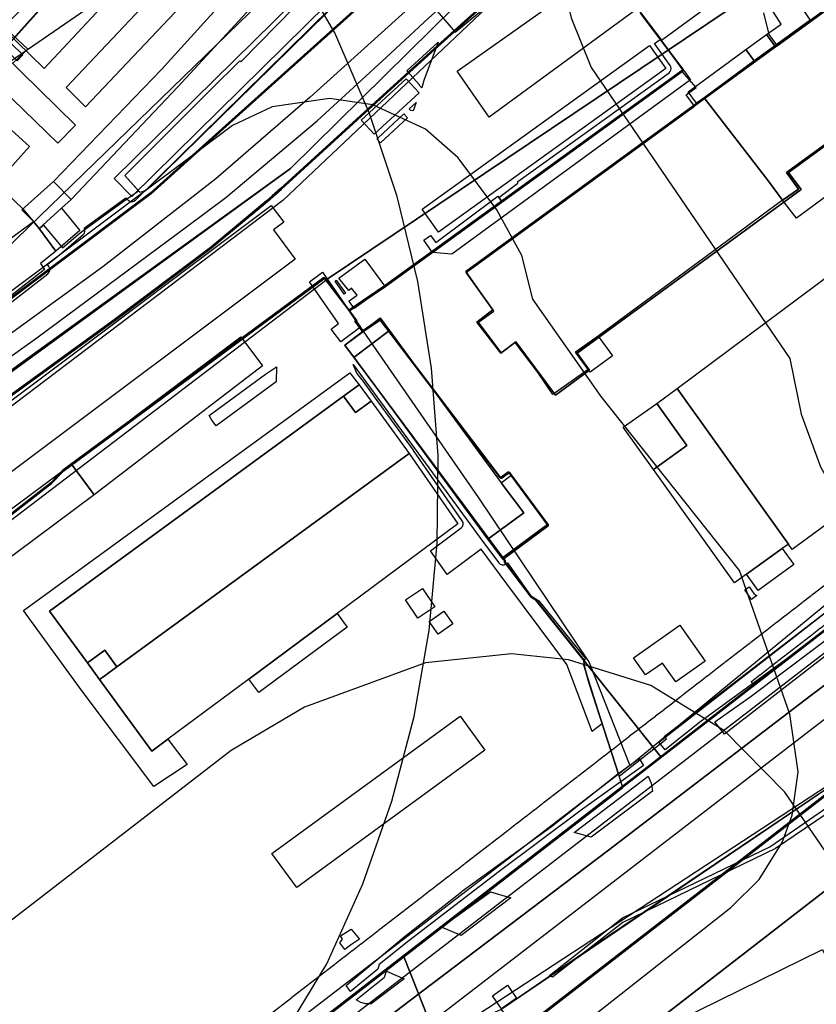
# Model space of a CAD drawing. Header units: metres. Extents: x 15747 to 16863, y 15840 to 16796.
# Tile 32 of 35: x 16437 to 16663, y 16365 to 16644. Entities that reach past the tile are written whole.
import ezdxf

# ---------------------------------------------------------------- set-up
doc = ezdxf.new("R2010")
doc.units = ezdxf.units.M
doc.linetypes.add('L00s01s', pattern=[3, 3, 0])
doc.linetypes.add('L00s26s', pattern=[3, 3, 0])
for name, color, linetype, true_color in [('02 Озеленение', 7, 'Continuous', 0xe4efdb), ('03 Существующее использование', 7, 'Continuous', 0x808080), ('04 Земельные участки (ЕГРН)', 7, 'Continuous', 0x1f3fbf), ('05 Застройка', 7, 'Continuous', 0x8c8c8c), ('06 Дороги и железная дорога', 7, 'Continuous', 0xb4b4b4), ('07 ЗОУИТ и СЗЗ', 7, 'Continuous', 0x000000), ('08 Красные линии и ЛГР', 7, 'Continuous', 0xff0000), ('09 ППТ и ПМТ', 7, 'Continuous', 0x00d000), ('10 ГПЗУ', 7, 'Continuous', 0x7b7bf2), ('11 КРТ', 7, 'Continuous', 0x1f3fbf), ('12 ПЗЗ – территориальные зоны', 7, 'Continuous', 0x000000), ('13 Генплан – функциональные зоны', 7, 'Continuous', 0x000000)]:
    doc.layers.add(name, color=color, linetype=linetype, true_color=true_color)

msp = doc.modelspace()

# ---------------------------------------------------------------- linework, layer by layer
at = {"layer": '02 Озеленение', "true_color": 0xe4efdb}
for points in [[(16649.13, 16739.11), (16519.33, 16622.01), (16492.66, 16598.9), (16460.66, 16574.01), (16064.52, 16286.53)], [(16414.8, 16548.46), (16445.09, 16572.01), (16445.46, 16572.44), (16445.65, 16572.97), (16445.63, 16573.54), (16445.39, 16574.06), (16445, 16574.62), (16448.25, 16577.27), (16448.26, 16577.28), (16448.27, 16577.29), (16455.08, 16583.08), (16455.44, 16583.53), (16455.6, 16584.08), (16455.54, 16584.66), (16455.41, 16584.91), (16467.12, 16593.53), (16467.78, 16592.86), (16468.27, 16592.53), (16468.84, 16592.41), (16469.41, 16592.52), (16469.9, 16592.84), (16537.54, 16659.52)]]:
    msp.add_lwpolyline(points, dxfattribs=at)
for points in [[(16432.13, 16643.42), (16431.29, 16642.55), (16431.02, 16642.17), (16430.88, 16641.72), (16430.89, 16641.25), (16431.04, 16640.81), (16431.32, 16640.43), (16437.98, 16633.96), (16436.43, 16632.29), (16428.19, 16640.34), (16427.8, 16640.61), (16427.36, 16640.75), (16426.89, 16640.75), (16426.44, 16640.6), (16426.07, 16640.32), (16421.04, 16635.17), (16420.72, 16634.68), (16420.61, 16634.1), (16420.69, 16633.7), (16415.98, 16628.72), (16411.98, 16632.55), (16411.79, 16633.55), (16416.03, 16635.64)], [(16550.97, 16624.6), (16550.3, 16625.33), (16550.35, 16625.47), (16546.74, 16629.45), (16555.6, 16637.54), (16551.59, 16626.68)], [(16616.87, 16637.18), (16618.51, 16638.33), (16625.07, 16629.67), (16573.74, 16592.38), (16572.83, 16593.61), (16578.15, 16597.61), (16578.15, 16598.09), (16620.98, 16628.9), (16621.32, 16629.23), (16621.53, 16629.65), (16621.61, 16630.11), (16621.54, 16630.58), (16621.33, 16630.99)], [(16573.74, 16592.38), (16625.07, 16629.67), (16627.02, 16626.87), (16559.48, 16577.54), (16554.03, 16578.07)], [(16547.44, 16618.66), (16549.41, 16620.47), (16548.51, 16618.14), (16547.88, 16618.2)], [(16538.22, 16610.23), (16538.48, 16610.41), (16545.91, 16617.25), (16546.95, 16616.12), (16539.29, 16609.04)], [(16573.74, 16592.38), (16554.03, 16578.07), (16551.57, 16581.48), (16553.43, 16582.85), (16554.98, 16580.81), (16572.54, 16594), (16572.83, 16593.61)], [(16531.8, 16562.16), (16530.36, 16564.24), (16530.44, 16564.3), (16532.37, 16565.74), (16532.69, 16565.95), (16531.07, 16567.94), (16530.29, 16567.27), (16527.51, 16570.75), (16534.88, 16576.16), (16540.46, 16568.55), (16538.25, 16566.89), (16535.13, 16564.55)], [(16526.42, 16569.91), (16526.72, 16570.15), (16529.4, 16566.55), (16528.97, 16566.24)], [(16509.82, 16545.64), (16509.73, 16541.39), (16492.77, 16528.96), (16491.53, 16530.6), (16490.77, 16531.86), (16506.71, 16543.55)], [(16534.44, 16541.48), (16534.43, 16541.5), (16532.59, 16543.87), (16531.51, 16546.34), (16568.45, 16495.96), (16568.46, 16495.96), (16568.46, 16495.95), (16572.78, 16490.19), (16573.21, 16489.8), (16573.76, 16489.6), (16574.34, 16489.63), (16574.87, 16489.88), (16575.22, 16490.14), (16581.79, 16480.97), (16584.09, 16479.41), (16597.22, 16463.17), (16596.8, 16461.32), (16602.04, 16444.63), (16600.18, 16443.16), (16599.22, 16442.4), (16592.09, 16461.4), (16588.62, 16466.04), (16575.08, 16484.21), (16567.74, 16494.07), (16558.12, 16486.84), (16553.42, 16493.59), (16562.11, 16500.05), (16562.5, 16500.47), (16562.7, 16501.01), (16562.68, 16501.58), (16562.45, 16502.11), (16548.65, 16522.02), (16548.63, 16522.04), (16548.63, 16522.05), (16537.85, 16536.82), (16534.45, 16541.47)], [(16666.15, 16476.82), (16689.19, 16494.35), (16714.15, 16514.06), (16742.09, 16535.78), (16750.04, 16542.07), (16752.65, 16538.21), (16731.94, 16522.81), (16713.35, 16508.78), (16671.23, 16475.62), (16663.58, 16470.12), (16653.56, 16462.42), (16630.08, 16445.35), (16619.93, 16437.2), (16618.11, 16439.37), (16655.5, 16468.52)], [(16636.67, 16441.71), (16633.94, 16445.21), (16644.29, 16452.46), (16671.37, 16472.77), (16697.54, 16493.65), (16730.31, 16518.81), (16753.88, 16536.13), (16754.82, 16534.33), (16754.73, 16533.61), (16718.59, 16505.59), (16684.08, 16478.4)], [(16645.89, 16480.93), (16644.31, 16479.81), (16642.42, 16482.49), (16643.64, 16483.35), (16645, 16481.5), (16645.43, 16481.1)], [(16587.14, 16373.41), (16607.81, 16389.68), (16649.54, 16409.8), (16696.96, 16442.4), (16700.38, 16437.71), (16702.87, 16429.98), (16700.29, 16429.01), (16698.04, 16427.73), (16693.6, 16438.11), (16651.18, 16409.31), (16607.95, 16388.35), (16588.02, 16372.89)], [(16606.49, 16430.44), (16612.52, 16434.75), (16613.75, 16432.85), (16596.52, 16420.45), (16572.47, 16402.56), (16547.29, 16383.14), (16538.92, 16376.49), (16538.51, 16375.12), (16530.78, 16368.81), (16529.57, 16370.56), (16530.18, 16371.07), (16545.89, 16384.2), (16562.18, 16397.09), (16562.51, 16397.35), (16587.72, 16415.57)], [(16616.32, 16425.59), (16598.92, 16412.48), (16594.1, 16413.89), (16615.08, 16429.8), (16615.97, 16427.82)], [(16556.57, 16387.05), (16570.42, 16397.06), (16576.19, 16395.33), (16562.11, 16384.66)], [(16530.97, 16386.46), (16533.3, 16383.69), (16530.77, 16381.97), (16529.21, 16380.73), (16527.75, 16382.65), (16528.49, 16383.61), (16527.96, 16384.62)], [(16541.02, 16374.61), (16546.02, 16372.45), (16536.65, 16365.31), (16535.16, 16365.31), (16533.69, 16365.7), (16532.42, 16366.46), (16540.4, 16372.92)]]:
    msp.add_lwpolyline(points, close=True, dxfattribs=at)
at = {"layer": '03 Существующее использование', "true_color": 0xcbb2cc}
for points in [[(16378.94, 16479.84), (16403.7, 16498.26), (16410.85, 16488.69), (16412.97, 16485.86), (16524.16, 16570.43), (16778.03, 16740.94), (16787.18, 16766.51), (16795.48, 16795.57), (16736.58, 16795.57), (16707.28, 16773.54), (16621.65, 16696.88), (16511.58, 16592.78), (16426.87, 16528.54), (16372.31, 16488.89)], [(16524.16, 16570.43), (16567.07, 16508.57), (16598.37, 16461.95), (16609.87, 16432.81), (16530.04, 16371.46), (16445.84, 16306.76), (16391.67, 16420.01), (16386.4, 16431.02), (16381.08, 16442.15), (16372.52, 16437.02), (16369.23, 16446.96), (16373.61, 16454.38), (16386.56, 16465.77), (16412.97, 16485.86)]]:
    msp.add_lwpolyline(points, close=True, dxfattribs=at)
at = {"layer": '03 Существующее использование', "true_color": 0xcfd1eb}
for points in [[(16863.13, 16638.24), (16863.13, 16795.57), (16795.48, 16795.57), (16787.18, 16766.51), (16778.03, 16740.94), (16524.16, 16570.43), (16567.07, 16508.57), (16598.37, 16461.95), (16609.87, 16432.81), (16753.39, 16550.74), (16832.29, 16614.36)], [(16686.73, 16727.49), (16662.86, 16712.26), (16626.65, 16684.82), (16597.55, 16664.73), (16602.22, 16660.16), (16613.17, 16645.62), (16618.83, 16638.09), (16641.18, 16654.53), (16640, 16656.08), (16638.21, 16658.43), (16662.99, 16675.76), (16672.74, 16681.97), (16682.57, 16689.91), (16674.1, 16702.06), (16668.87, 16709.56), (16668.2, 16710.51), (16670.15, 16711.88), (16670.81, 16710.93), (16689.54, 16723.42)], [(16563.5, 16572.32), (16571.06, 16561.82), (16566.6, 16558.32), (16573.39, 16549.56), (16577.63, 16552.72), (16588.84, 16537.67), (16598.46, 16544.73), (16594.97, 16549.51), (16658.41, 16595.88), (16654.83, 16600.68), (16689.11, 16625.72), (16670.92, 16650.68)], [(16558.92, 16357.05), (16566.93, 16346.99), (16578.15, 16334.46), (16593.12, 16341.45), (16610.38, 16304.68), (16604.71, 16302.02), (16636.06, 16235.28), (16639.25, 16224.27), (16591.13, 16182.86), (16555.79, 16152.18), (16540.2, 16141.07), (16527.86, 16135.18), (16545.46, 16096.18), (16669.97, 15839.57), (16700.73, 15839.57), (16863.13, 15917.27), (16863.13, 16275.89), (16828.45, 16264.93), (16789, 16248.17), (16698.43, 16448.34)]]:
    msp.add_lwpolyline(points, close=True, dxfattribs=at)
at = {"layer": '03 Существующее использование', "true_color": 0xd7c6c1}
for points in [[(16466.85, 16599.79), (16471.17, 16595.09), (16472.82, 16595.57), (16590.86, 16711.4), (16592.07, 16710.25), (16601.09, 16718.46), (16596.45, 16724.66), (16586.15, 16715.92), (16559.89, 16690.58), (16549.28, 16679.75), (16539.76, 16670.82), (16539.54, 16671.05), (16525.18, 16658.05), (16499.73, 16631.99), (16499.46, 16632.25), (16491.28, 16624.13)], [(16574.1, 16491.45), (16586.84, 16500.87), (16575.82, 16515.79), (16573.47, 16514.08), (16539.29, 16558.93), (16534.32, 16555.59), (16529.2, 16551.83)]]:
    msp.add_lwpolyline(points, close=True, dxfattribs=at)
at = {"layer": '03 Существующее использование', "true_color": 0xada4a0}
for points in [[(16605.73, 16712.69), (16474.33, 16594.64), (16389.02, 16530.66)], [(16368.84, 16489.72), (16464.24, 16558.84), (16491.36, 16579.27), (16507.25, 16592.5), (16511.2, 16595.99), (16523.06, 16606.69), (16538.15, 16620.48), (16553.72, 16634.64), (16572.3, 16651.41)]]:
    msp.add_lwpolyline(points, dxfattribs=at)
at = {"layer": '03 Существующее использование', "true_color": 0xd7c6c1}
for points in [[(16431.28, 16596.72), (16438, 16590.4), (16442.69, 16584.73), (16443.86, 16585.79), (16449.21, 16579.32), (16454.25, 16583.58), (16466.45, 16592.47), (16470.79, 16595.51), (16466.85, 16599.79), (16491.28, 16624.13), (16499.46, 16632.25), (16499.73, 16631.99), (16525.18, 16658.05)], [(16433.62, 16640.94), (16439.42, 16635.55), (16435.18, 16631.59)]]:
    msp.add_lwpolyline(points, dxfattribs=at)
at = {"layer": '03 Существующее использование', "true_color": 0xdcd5b6}
for points in [[(16572.3, 16651.41), (16553.72, 16634.64), (16538.15, 16620.48), (16523.06, 16606.69), (16511.2, 16595.99), (16507.25, 16592.5), (16491.36, 16579.27), (16464.24, 16558.84), (16368.84, 16489.72)], [(16410.05, 16484.65), (16446.16, 16512.66), (16449.57, 16516.26), (16523.5, 16570.77), (16530.54, 16561.55), (16540.67, 16568.37), (16624.74, 16629.25), (16625.2, 16629.59), (16621.88, 16634.05), (16613.17, 16645.62)], [(16432.69, 16323.38), (16442.96, 16302.82), (16443.62, 16303.23), (16468.64, 16318.89), (16607.9, 16426.63), (16598.26, 16456.27), (16596.97, 16461.14), (16596.85, 16462.73), (16583.42, 16479.55), (16582.2, 16480.26), (16574.65, 16490.21), (16574.55, 16490.83), (16529.2, 16551.83), (16534.32, 16555.59), (16532.29, 16558.38), (16532.59, 16558.64), (16530.54, 16561.55), (16523.5, 16570.77), (16449.57, 16516.26), (16446.16, 16512.66), (16410.05, 16484.65)]]:
    msp.add_lwpolyline(points, dxfattribs=at)
at = {"layer": '03 Существующее использование', "true_color": 0xcfd1eb}
for points in [[(16647.74, 16645.84), (16649.26, 16639.76), (16651.58, 16636.57), (16670.92, 16650.68)], [(16689.11, 16625.72), (16654.83, 16600.68), (16658.41, 16595.88), (16594.97, 16549.51), (16598.46, 16544.73), (16588.84, 16537.67), (16577.63, 16552.72), (16573.39, 16549.56), (16566.6, 16558.32), (16571.06, 16561.82), (16563.5, 16572.32), (16628.16, 16619.48), (16625.82, 16622.69), (16628.63, 16624.74), (16624.74, 16629.25), (16540.67, 16568.37), (16530.54, 16561.55), (16532.59, 16558.64), (16532.29, 16558.38), (16534.32, 16555.59), (16539.29, 16558.93), (16573.47, 16514.08), (16575.82, 16515.79), (16586.84, 16500.87), (16574.1, 16491.45), (16574.55, 16490.83), (16574.65, 16490.21), (16582.2, 16480.26), (16583.42, 16479.55), (16596.85, 16462.73), (16596.97, 16461.14), (16598.26, 16456.27), (16606.88, 16429.79), (16620.25, 16440.33), (16619.62, 16441.05), (16761.72, 16550.42)]]:
    msp.add_lwpolyline(points, dxfattribs=at)
at = {"layer": '03 Существующее использование', "true_color": 0x808080}
msp.add_lwpolyline([(16863.13, 16624.06), (16468.64, 16318.89), (16443.62, 16303.23), (16435.47, 16298.12), (16430.02, 16294.71), (16435.09, 16282.94), (16468.19, 16303.15), (16516.14, 16342.29), (16547.75, 16366.42), (16603.84, 16408.89), (16661.16, 16452.59), (16726.79, 16502.02), (16768.31, 16534.73), (16816.42, 16571.41), (16863.13, 16607.16)], close=True, dxfattribs=at)
msp.add_lwpolyline([(16863.13, 16624.06), (16468.64, 16318.89), (16443.62, 16303.23), (16435.47, 16298.12), (16430.02, 16294.71), (16435.09, 16282.94), (16468.19, 16303.15), (16516.14, 16342.29), (16547.75, 16366.42), (16603.84, 16408.89), (16661.16, 16452.59), (16726.79, 16502.02), (16768.31, 16534.73), (16816.42, 16571.41), (16863.13, 16607.16)], close=True, dxfattribs=at)
msp.add_lwpolyline([(16581.2, 16359.22), (16863.13, 16577.28), (16863.13, 16607.16), (16816.42, 16571.41), (16768.31, 16534.73), (16726.79, 16502.02), (16661.16, 16452.59), (16603.84, 16408.89), (16547.75, 16366.42), (16516.14, 16342.29)], dxfattribs=at)
msp.add_lwpolyline([(16581.2, 16359.22), (16863.13, 16577.28), (16863.13, 16607.16), (16816.42, 16571.41), (16768.31, 16534.73), (16726.79, 16502.02), (16661.16, 16452.59), (16603.84, 16408.89), (16547.75, 16366.42), (16516.14, 16342.29)], dxfattribs=at)
at = {"layer": '03 Существующее использование', "true_color": 0xdcd5b6}
msp.add_lwpolyline([(16546.35, 16479.69), (16551.22, 16482.94), (16554.64, 16477.75), (16549.84, 16474.51)], close=True, dxfattribs=at)
at = {"layer": '03 Существующее использование', "true_color": 0xf9e79f}
msp.add_lwpolyline([(16573.56, 16250.66), (16614.49, 16270.37), (16743.64, 16332.55), (16725.65, 16369.21), (16701.15, 16424.8), (16700.32, 16426.71), (16700.6, 16429.25), (16703.02, 16429.93), (16695.06, 16445.86), (16694.19, 16446.61), (16680.63, 16436.12), (16579.11, 16357.6), (16585.69, 16349.71), (16580.3, 16345.54), (16579.93, 16346), (16576.66, 16350.02), (16570.93, 16345.47), (16567.98, 16348.99), (16539.51, 16326.97), (16543.29, 16322.23), (16540.38, 16319.57), (16550.78, 16297.97)], close=True, dxfattribs=at)
at = {"layer": '04 Земельные участки (ЕГРН)', "true_color": 0x1f3fbf}
for points in [[(16686.73, 16727.49), (16662.86, 16712.26), (16626.65, 16684.82), (16597.55, 16664.73), (16602.22, 16660.16), (16613.17, 16645.62), (16618.83, 16638.09), (16641.18, 16654.53), (16640, 16656.08), (16638.21, 16658.43), (16662.99, 16675.76), (16672.74, 16681.97), (16682.57, 16689.91), (16674.1, 16702.06), (16668.87, 16709.56), (16668.2, 16710.51), (16670.15, 16711.88), (16670.81, 16710.93), (16689.54, 16723.42)], [(16466.85, 16599.79), (16471.17, 16595.09), (16472.82, 16595.57), (16590.86, 16711.4), (16592.07, 16710.25), (16601.09, 16718.46), (16596.45, 16724.66), (16586.15, 16715.92), (16559.89, 16690.58), (16549.28, 16679.75), (16539.76, 16670.82), (16539.54, 16671.05), (16525.18, 16658.05), (16499.73, 16631.99), (16499.46, 16632.25), (16491.28, 16624.13)], [(16563.5, 16572.32), (16571.06, 16561.82), (16566.6, 16558.32), (16573.39, 16549.56), (16577.63, 16552.72), (16588.84, 16537.67), (16598.46, 16544.73), (16594.97, 16549.51), (16658.41, 16595.88), (16654.83, 16600.68), (16689.11, 16625.72), (16670.92, 16650.68)], [(16863.13, 16624.06), (16468.64, 16318.89), (16443.62, 16303.23), (16435.47, 16298.12), (16430.02, 16294.71), (16435.09, 16282.94), (16468.19, 16303.15), (16516.14, 16342.29), (16547.75, 16366.42), (16603.84, 16408.89), (16661.16, 16452.59), (16726.79, 16502.02), (16768.31, 16534.73), (16816.42, 16571.41), (16863.13, 16607.16)], [(16574.1, 16491.45), (16586.84, 16500.87), (16575.82, 16515.79), (16573.47, 16514.08), (16539.29, 16558.93), (16534.32, 16555.59), (16529.2, 16551.83)], [(16546.35, 16479.69), (16551.22, 16482.94), (16554.64, 16477.75), (16549.84, 16474.51)], [(16573.56, 16250.66), (16614.49, 16270.37), (16743.64, 16332.55), (16725.65, 16369.21), (16701.15, 16424.8), (16700.32, 16426.71), (16700.6, 16429.25), (16703.02, 16429.93), (16695.06, 16445.86), (16694.19, 16446.61), (16680.63, 16436.12), (16579.11, 16357.6), (16585.69, 16349.71), (16580.3, 16345.54), (16579.93, 16346), (16576.66, 16350.02), (16570.93, 16345.47), (16567.98, 16348.99), (16539.51, 16326.97), (16543.29, 16322.23), (16540.38, 16319.57), (16550.78, 16297.97)]]:
    msp.add_lwpolyline(points, close=True, dxfattribs=at)
for points in [[(16605.73, 16712.69), (16474.33, 16594.64), (16389.02, 16530.66)], [(16431.28, 16596.72), (16438, 16590.4), (16442.69, 16584.73), (16443.86, 16585.79), (16449.21, 16579.32), (16454.25, 16583.58), (16466.45, 16592.47), (16470.79, 16595.51), (16466.85, 16599.79), (16491.28, 16624.13), (16499.46, 16632.25), (16499.73, 16631.99), (16525.18, 16658.05)], [(16572.3, 16651.41), (16553.72, 16634.64), (16538.15, 16620.48), (16523.06, 16606.69), (16511.2, 16595.99), (16507.25, 16592.5), (16491.36, 16579.27), (16464.24, 16558.84), (16368.84, 16489.72)], [(16368.84, 16489.72), (16464.24, 16558.84), (16491.36, 16579.27), (16507.25, 16592.5), (16511.2, 16595.99), (16523.06, 16606.69), (16538.15, 16620.48), (16553.72, 16634.64), (16572.3, 16651.41)], [(16647.74, 16645.84), (16649.26, 16639.76), (16651.58, 16636.57), (16670.92, 16650.68)], [(16410.05, 16484.65), (16446.16, 16512.66), (16449.57, 16516.26), (16523.5, 16570.77), (16530.54, 16561.55), (16540.67, 16568.37), (16624.74, 16629.25), (16625.2, 16629.59), (16621.88, 16634.05), (16613.17, 16645.62)], [(16433.62, 16640.94), (16439.42, 16635.55), (16435.18, 16631.59)], [(16689.11, 16625.72), (16654.83, 16600.68), (16658.41, 16595.88), (16594.97, 16549.51), (16598.46, 16544.73), (16588.84, 16537.67), (16577.63, 16552.72), (16573.39, 16549.56), (16566.6, 16558.32), (16571.06, 16561.82), (16563.5, 16572.32), (16628.16, 16619.48), (16625.82, 16622.69), (16628.63, 16624.74), (16624.74, 16629.25), (16540.67, 16568.37), (16530.54, 16561.55), (16532.59, 16558.64), (16532.29, 16558.38), (16534.32, 16555.59), (16539.29, 16558.93), (16573.47, 16514.08), (16575.82, 16515.79), (16586.84, 16500.87), (16574.1, 16491.45), (16574.55, 16490.83), (16574.65, 16490.21), (16582.2, 16480.26), (16583.42, 16479.55), (16596.85, 16462.73), (16596.97, 16461.14), (16598.26, 16456.27), (16606.88, 16429.79), (16620.25, 16440.33), (16619.62, 16441.05), (16761.72, 16550.42)], [(16581.2, 16359.22), (16863.13, 16577.28), (16863.13, 16607.16), (16816.42, 16571.41), (16768.31, 16534.73), (16726.79, 16502.02), (16661.16, 16452.59), (16603.84, 16408.89), (16547.75, 16366.42), (16516.14, 16342.29)], [(16432.69, 16323.38), (16442.96, 16302.82), (16443.62, 16303.23), (16468.64, 16318.89), (16607.9, 16426.63), (16598.26, 16456.27), (16596.97, 16461.14), (16596.85, 16462.73), (16583.42, 16479.55), (16582.2, 16480.26), (16574.65, 16490.21), (16574.55, 16490.83), (16529.2, 16551.83), (16534.32, 16555.59), (16532.29, 16558.38), (16532.59, 16558.64), (16530.54, 16561.55), (16523.5, 16570.77), (16449.57, 16516.26), (16446.16, 16512.66), (16410.05, 16484.65)]]:
    msp.add_lwpolyline(points, dxfattribs=at)
at = {"layer": '05 Застройка', "true_color": 0x8c8c8c}
for points in [[(16600.2, 16719.51), (16563.86, 16686.04), (16552.9, 16674.76), (16536.52, 16660.63), (16468.85, 16593.91), (16463.9, 16598.93), (16531.74, 16665.81), (16548.06, 16679.89), (16558.94, 16691.09), (16595.42, 16724.69)], [(16495.13, 16684.81), (16444.06, 16630.13), (16432.37, 16641.51), (16483.14, 16693.69), (16485.45, 16691.45), (16487.87, 16693.93), (16490.8, 16691.21), (16489.66, 16689.93)], [(16507.42, 16685.17), (16513.11, 16679.93), (16455.74, 16619.25), (16450.3, 16624.69)], [(16446.71, 16598.08), (16477.23, 16629.86), (16521.66, 16678.77), (16526.78, 16673.65), (16481.85, 16624.91), (16451.64, 16593.06)], [(16602.81, 16658.97), (16607.28, 16652.92), (16611.95, 16646.98), (16570.02, 16616.34), (16561.03, 16629.36)], [(16653.13, 16592.8), (16649.18, 16598.23), (16630.9, 16621.85), (16645.12, 16632.24), (16650.95, 16636.5), (16660.92, 16643.78), (16670.56, 16650.91), (16689, 16626), (16654.27, 16600.67), (16657.66, 16595.92)], [(16648.57, 16639.76), (16652.76, 16642.69), (16649.47, 16647.82), (16655.25, 16652.11), (16660.92, 16643.78), (16650.95, 16636.5)], [(16422.11, 16634.12), (16427.14, 16639.27), (16452.91, 16614.11), (16447.88, 16608.96), (16435.07, 16621.4), (16428.93, 16627.44), (16423.79, 16632.47)], [(16642.77, 16635.45), (16648.57, 16639.76), (16650.95, 16636.5), (16645.12, 16632.24)], [(16551.08, 16590.31), (16615.44, 16636.61), (16620.11, 16630.12), (16555.75, 16583.81)], [(16645.12, 16632.24), (16630.9, 16621.85), (16628.79, 16620.31), (16626.44, 16623.46), (16642.77, 16635.45)], [(16546.54, 16627.19), (16550.19, 16623.23), (16537.47, 16611.51), (16533.82, 16615.47)], [(16653.13, 16592.8), (16657.66, 16595.92), (16654.27, 16600.67), (16689, 16626), (16696.14, 16616.54), (16657.08, 16587.77)], [(16630.9, 16621.85), (16649.18, 16598.23), (16653.13, 16592.8), (16600.9, 16554.38), (16594.54, 16549.77), (16598.06, 16544.9), (16588.05, 16537.79), (16583.95, 16543.92), (16577.46, 16552.58), (16573.51, 16549.61), (16567.06, 16558.29), (16571.33, 16561.43), (16563.45, 16572.7), (16628.79, 16620.31)], [(16385.5, 16558.29), (16434.78, 16612.67), (16439.89, 16608.04), (16430.23, 16597.39), (16416.31, 16582.03), (16390.6, 16553.66)], [(16623.33, 16539.48), (16707.01, 16601.87), (16739.91, 16555.57), (16655.87, 16493.95), (16654.8, 16495.45)], [(16437.74, 16590.06), (16446.71, 16598.08), (16451.64, 16593.06), (16448.92, 16590.59), (16442.62, 16584.82), (16440.99, 16586.76)], [(16434.82, 16515.96), (16425.07, 16528.98), (16508.32, 16591.37), (16511.87, 16586.65), (16508.94, 16584.46), (16515.16, 16576.16)], [(16448.92, 16590.59), (16454.11, 16584.22), (16447.3, 16578.43), (16442.62, 16584.82)], [(16406.48, 16559.65), (16405.6, 16560.85), (16440.99, 16586.76), (16442.62, 16584.82), (16447.3, 16578.43), (16442.97, 16574.9), (16444.17, 16573.19), (16413.88, 16549.65)], [(16519.15, 16569.74), (16522.82, 16572.48), (16533.66, 16556.85), (16528.06, 16552.69), (16525.33, 16556.36), (16527.38, 16557.88)], [(16541.85, 16555.99), (16531.87, 16548.39), (16529.19, 16551.91), (16539.17, 16559.51)], [(16569.66, 16496.85), (16531.87, 16548.39), (16541.85, 16555.99), (16573.49, 16512.86), (16579.91, 16504.29)], [(16505.84, 16545.98), (16458.18, 16509.47), (16451.74, 16518.13), (16499.74, 16554.13)], [(16600.9, 16554.38), (16604.98, 16548.75), (16598.64, 16544.11), (16598.06, 16544.9), (16594.54, 16549.77)], [(16533.24, 16540.58), (16528.81, 16537.34), (16445.54, 16476.54), (16456.27, 16461.84), (16459.72, 16457.14), (16474.49, 16436.91), (16479.05, 16440.31), (16484.56, 16433.06), (16475.13, 16426.83), (16454.81, 16453.82), (16438.14, 16476.69), (16530.61, 16543.98)], [(16532.2, 16532.7), (16528.81, 16537.34), (16533.24, 16540.58), (16536.64, 16535.93)], [(16626.05, 16523.37), (16617.51, 16535.32), (16623.33, 16539.48), (16654.8, 16495.45), (16653.04, 16494.19), (16642.89, 16486.93), (16639.51, 16484.52), (16616.58, 16516.6)], [(16547.42, 16521.17), (16464.66, 16460.74), (16461.23, 16465.45), (16456.27, 16461.84), (16445.54, 16476.54), (16528.81, 16537.34), (16532.2, 16532.7), (16536.64, 16535.93)], [(16608.04, 16528.55), (16617.51, 16535.32), (16626.05, 16523.37), (16616.58, 16516.6)], [(16547.42, 16521.17), (16561.22, 16501.25), (16526.98, 16475.83), (16501.97, 16457.27), (16479.05, 16440.31), (16474.49, 16436.91), (16459.72, 16457.14), (16461.3, 16458.29), (16464.66, 16460.74)], [(16458.18, 16509.47), (16419.46, 16480.67), (16413.02, 16489.33), (16451.74, 16518.13)], [(16576.19, 16514.87), (16586.78, 16500.53), (16573.98, 16491.09), (16569.66, 16496.85), (16579.91, 16504.29), (16573.49, 16512.86)], [(16642.89, 16486.93), (16653.04, 16494.19), (16656.29, 16489.74), (16646.21, 16482.38)], [(16501.97, 16457.27), (16526.98, 16475.83), (16529.83, 16471.99), (16504.82, 16453.43)], [(16553.08, 16473.57), (16557.19, 16476.5), (16559.75, 16472.91), (16555.65, 16469.98)], [(16610.94, 16463.25), (16624.06, 16472.53), (16631.23, 16462.39), (16622.9, 16456.5), (16619.14, 16461.82), (16614.35, 16458.43)], [(16461.3, 16458.29), (16459.72, 16457.14), (16456.27, 16461.84), (16461.23, 16465.45), (16464.66, 16460.74)], [(16568.86, 16437.12), (16515.58, 16398.24), (16508.54, 16407.89), (16561.82, 16446.77)], [(16604.71, 16314.28), (16596.18, 16331.61), (16623.73, 16345.16), (16617.58, 16357.66), (16664.47, 16380.72), (16679.14, 16350.89), (16667.6, 16344.94), (16664.85, 16343.58), (16648.26, 16335.67)], [(16570.95, 16367.58), (16575.2, 16370.64), (16577.83, 16366.98), (16573.58, 16363.92)]]:
    msp.add_lwpolyline(points, close=True, dxfattribs=at)
at = {"layer": '06 Дороги и железная дорога', "true_color": 0x1f1f1f}
msp.add_lwpolyline([(16334.53, 16476.52), (16398.85, 16522.83), (16432.05, 16546.76), (16441.94, 16553.9), (16484.7, 16585.61), (16495.48, 16593.6), (16521.38, 16615.3), (16540.86, 16633.26), (16553.01, 16644.46), (16570.51, 16660.08), (16594.4, 16681.41), (16635.58, 16719.71), (16642.5, 16726.16), (16656.3, 16738.82), (16691.62, 16771.24), (16712.49, 16787.18), (16725.43, 16795.57)], dxfattribs=at)
at = {"layer": '06 Дороги и железная дорога', "true_color": 0xb4b4b4}
for points in [[(16863.13, 16617.06), (16445.7, 16295.9)], [(16444.83, 16276.48), (16803.33, 16552.4), (16803.74, 16551.88), (16803.47, 16550.42), (16806.89, 16549.9), (16809.9, 16547.56), (16815.36, 16539.82), (16816.41, 16537.92), (16816.74, 16536.14), (16816.77, 16533.47), (16816.12, 16531.77), (16812.44, 16527.68), (16801.29, 16519.47), (16788.17, 16508.96), (16766.96, 16493.01), (16745.09, 16475.7), (16695.94, 16438.04), (16755.12, 16319.78)]]:
    msp.add_lwpolyline(points, dxfattribs=at)
at = {"layer": '07 ЗОУИТ и СЗЗ', "true_color": 0x000000}
for points in [[(15851.43, 15839.57), (15979.47, 15912.28), (16101.17, 16000), (16182.46, 16073.97), (16361.34, 16209.37), (16466.02, 16296.8), (16498.37, 16334.33), (16524.1, 16376.67), (16534.26, 16399.29), (16542.51, 16422.67), (16548.81, 16446.65), (16553.1, 16471.07), (16555.36, 16495.76), (16555.58, 16520.56), (16553.75, 16545.28), (16549.88, 16569.77), (16544, 16593.86), (16536.16, 16617.38), (16526.39, 16640.18), (16501.4, 16682.96), (16408.31, 16795.57)], [(16002.06, 16767.4), (16003.17, 16755.23), (16006.27, 16743.41), (16018.05, 16722.09), (16226.26, 16499.77), (16235.77, 16491.25), (16251.65, 16482.14), (16269.28, 16477.22), (16287.58, 16476.77), (16305.43, 16480.82), (16316.54, 16485.92), (16357.33, 16518.01), (16374.4, 16525.24), (16389.05, 16536.26), (16543.13, 16685.68), (16556.31, 16706.16), (16560.2, 16717.75), (16562.07, 16729.34), (16577.83, 16747.91), (16627.77, 16795.57)], [(16863.13, 16691.69), (16830.51, 16712.07), (16785.99, 16730.75), (16739.05, 16742.05), (16690.91, 16745.67), (16666.78, 16744.57), (16619.16, 16736.56), (16573.45, 16721.03), (16530.83, 16698.36), (16397.85, 16606.96)], [(16588.55, 16674.13), (16589.78, 16659.09), (16593.26, 16644.41), (16598.9, 16630.41), (16655.17, 16548.02), (16658.41, 16532.27), (16663.86, 16517.38), (16671.6, 16503.53), (16696.5, 16474.59), (16715.21, 16463.24), (16863.13, 16577.65)], [(16426.79, 16258.92), (16438.96, 16256.69), (16455.32, 16258.47), (16478.69, 16268.87), (16509, 16290.67), (16638.52, 16392.63), (16646.5, 16400.51), (16653.02, 16411.02), (16655.85, 16418.78), (16657.6, 16431.02), (16655.18, 16447.33), (16640.92, 16487.99), (16601.79, 16537.23), (16582.44, 16564.85), (16579.34, 16577.18), (16572.26, 16590.12), (16561.32, 16604.79), (16552.04, 16612.96), (16537.09, 16619.85), (16524.85, 16621.61), (16508.57, 16619.21), (16497.35, 16613.98), (16381.65, 16527.35)], [(16090.81, 16382.43), (16090.88, 16379.98), (16396.34, 16177.84), (16434.09, 16182.24), (16492.38, 16196.91), (16493.3, 16197.6), (16455.18, 16278.7), (16485.51, 16299.36), (16493.58, 16308.44), (16555.62, 16356.02), (16573.32, 16363.75), (16680.3, 16436.25), (16863.13, 16577.66)], [(16730.08, 16264.07), (16670.82, 16400.34), (16653.76, 16425.24), (16636.66, 16442.65), (16615.84, 16455.41), (16592.55, 16462.74), (16576.33, 16464.39), (16552.04, 16461.88), (16517.79, 16449.28), (16497.01, 16437.01), (16383.18, 16349.22)]]:
    msp.add_lwpolyline(points, dxfattribs=at)
at = {"layer": '08 Красные линии и ЛГР', "linetype": 'L00s26s', "true_color": 0xfe0004, "flags": 128}
msp.add_lwpolyline([(16450.45, 16317.88), (16821.91, 16605.2)], dxfattribs=at)
at = {"layer": '08 Красные линии и ЛГР', "linetype": 'L00s01s', "true_color": 0xff0000, "flags": 128}
for points in [[(16644.32, 16456.62), (16806.05, 16581.73), (16821.91, 16605.2)], [(16644.32, 16456.62), (16806.05, 16581.73), (16821.91, 16605.2)], [(16539.25, 16327.15), (16580.94, 16359.4), (16660.04, 16420.58), (16806.76, 16534.06)], [(16539.25, 16327.15), (16580.94, 16359.4), (16660.04, 16420.58), (16806.76, 16534.06)], [(16454.17, 16310.17), (16468.38, 16319.07), (16644.77, 16455.52)], [(16454.17, 16310.17), (16468.38, 16319.07), (16644.77, 16455.52)], [(16644.77, 16455.52), (16644.32, 16456.62)], [(16644.77, 16455.52), (16644.32, 16456.62)]]:
    msp.add_lwpolyline(points, dxfattribs=at)
at = {"layer": '08 Красные линии и ЛГР', "true_color": 0xfe0004}
msp.add_lwpolyline([(16576.03, 16325.69), (16584.92, 16335.28), (16724.38, 16443.15), (16816.24, 16514.2), (16834.05, 16527.97), (16863.13, 16550.47)], dxfattribs=at)
at = {"layer": '09 ППТ и ПМТ', "true_color": 0x00c8e0}
msp.add_lwpolyline([(15747.13, 16795.57), (16723.82, 16795.57), (16666.14, 16752.21), (16580.5, 16667.64), (16513.82, 16601.81), (16365.64, 16493.94)], dxfattribs=at)
at = {"layer": '09 ППТ и ПМТ', "true_color": 0xf5a623}
msp.add_lwpolyline([(16863.13, 16795.57), (16863.13, 15840.33), (16861.54, 15839.57), (15747.13, 15839.57), (15747.13, 16121.89), (15968.4, 16245.04), (16159.69, 16367.66), (15769.74, 16795.57), (16427.14, 16795.57), (16560.47, 16640.36), (16598.54, 16671.71), (16720.23, 16788.25), (16732.18, 16795.57)], close=True, dxfattribs=at)
at = {"layer": '09 ППТ и ПМТ', "true_color": 0x00d000}
for points in [[(16863.13, 16795.57), (16863.13, 16624.44), (16859.28, 16621.46), (16839.63, 16606.25), (16772.62, 16554.42), (16745.45, 16533.39), (16715.12, 16509.93), (16698.13, 16496.79), (16671.02, 16475.81), (16656.27, 16464.4), (16615.91, 16433.18), (16607.64, 16426.8), (16468.38, 16319.07)], [(16863.13, 16795.57), (16863.13, 16624.44), (16859.28, 16621.46), (16839.63, 16606.25), (16772.62, 16554.42), (16745.45, 16533.39), (16715.12, 16509.93), (16698.13, 16496.79), (16671.02, 16475.81), (16656.27, 16464.4), (16615.91, 16433.18), (16607.64, 16426.8), (16468.38, 16319.07)], [(16863.13, 16795.57), (16863.13, 16624.44), (16859.28, 16621.46), (16839.63, 16606.25), (16772.62, 16554.42), (16745.45, 16533.39), (16715.12, 16509.93), (16698.13, 16496.79), (16671.02, 16475.81), (16656.27, 16464.4), (16615.91, 16433.18), (16607.64, 16426.8), (16468.38, 16319.07)], [(16863.13, 16795.57), (16863.13, 16624.44), (16859.28, 16621.46), (16839.63, 16606.25), (16772.62, 16554.41), (16745.45, 16533.39), (16715.12, 16509.93), (16698.13, 16496.79), (16671.02, 16475.81), (16656.27, 16464.4), (16615.9, 16433.18), (16607.64, 16426.8), (16468.38, 16319.07)], [(16863.13, 16795.57), (16863.13, 16624.44), (16859.28, 16621.46), (16839.63, 16606.25), (16772.62, 16554.42), (16745.45, 16533.39), (16715.12, 16509.93), (16698.13, 16496.79), (16671.02, 16475.81), (16656.27, 16464.4), (16615.91, 16433.18), (16607.64, 16426.8), (16468.38, 16319.07)], [(16368.58, 16489.9), (16463.98, 16559.02), (16491.1, 16579.45), (16506.99, 16592.68), (16510.94, 16596.17), (16522.8, 16606.87), (16537.89, 16620.66), (16553.46, 16634.82), (16572.04, 16651.59)], [(16368.58, 16489.9), (16463.98, 16559.02), (16491.1, 16579.45), (16506.99, 16592.68), (16510.94, 16596.17), (16522.8, 16606.87), (16537.89, 16620.66), (16553.46, 16634.82), (16572.04, 16651.59)], [(16368.58, 16489.9), (16463.98, 16559.02), (16491.1, 16579.45), (16506.99, 16592.68), (16510.94, 16596.17), (16522.8, 16606.87), (16537.89, 16620.66), (16553.46, 16634.82), (16572.04, 16651.59)], [(16368.58, 16489.9), (16463.98, 16559.02), (16491.1, 16579.45), (16506.99, 16592.68), (16510.94, 16596.17), (16522.8, 16606.87), (16537.89, 16620.66), (16553.46, 16634.82), (16572.04, 16651.59)], [(16368.58, 16489.9), (16463.98, 16559.02), (16491.1, 16579.45), (16506.99, 16592.68), (16510.94, 16596.17), (16522.8, 16606.87), (16537.89, 16620.66), (16553.46, 16634.82), (16572.04, 16651.59)]]:
    msp.add_lwpolyline(points, dxfattribs=at)
at = {"layer": '09 ППТ и ПМТ', "true_color": 0x8c8c8c}
msp.add_lwpolyline([(16863.13, 15876.28), (16786.42, 15839.57), (16633.64, 15839.57), (16628.58, 15850.07), (16620.81, 15866.19), (16577.39, 15956.27), (16574.17, 15962.96), (16563.31, 15985.49), (16490.55, 16136.43), (16449.69, 16221.21), (16442.12, 16236.92), (16417.79, 16287.39), (16443.36, 16303.41), (16468.38, 16319.07), (16863.13, 16624.44)], close=True, dxfattribs=at)
at = {"layer": '10 ГПЗУ', "true_color": 0x7b7bf2}
for points in [[(16368.58, 16489.9), (16463.98, 16559.02), (16491.1, 16579.45), (16506.99, 16592.68), (16510.94, 16596.17), (16522.8, 16606.87), (16537.89, 16620.66), (16553.46, 16634.82), (16572.04, 16651.59)], [(16612.91, 16645.8), (16621.62, 16634.23), (16624.94, 16629.77), (16624.48, 16629.43), (16540.41, 16568.55), (16530.28, 16561.73), (16523.24, 16570.95), (16449.31, 16516.44), (16445.9, 16512.84), (16409.79, 16484.83)], [(16587.57, 16337.33), (16700.89, 16424.98), (16725.39, 16369.39), (16783.72, 16250.55)], [(16587.57, 16337.33), (16700.89, 16424.98), (16725.39, 16369.39), (16783.72, 16250.55)], [(16587.57, 16337.33), (16700.89, 16424.98), (16725.39, 16369.39), (16783.72, 16250.55)]]:
    msp.add_lwpolyline(points, dxfattribs=at)
for points in [[(16573.3, 16250.84), (16550.52, 16298.15), (16540.12, 16319.75), (16543.03, 16322.41), (16539.25, 16327.15), (16567.72, 16349.17), (16570.67, 16345.65), (16576.4, 16350.2), (16579.67, 16346.18), (16580.04, 16345.72), (16585.43, 16349.89), (16578.85, 16357.78), (16680.37, 16436.3), (16693.93, 16446.79), (16694.8, 16446.04), (16702.76, 16430.11), (16700.34, 16429.43), (16700.06, 16426.89), (16700.89, 16424.98), (16725.39, 16369.39), (16743.38, 16332.73), (16614.23, 16270.55)], [(16694.8, 16446.04), (16702.76, 16430.11), (16700.34, 16429.43), (16700.06, 16426.89), (16700.89, 16424.98), (16587.57, 16337.33), (16583.71, 16340.31), (16579.52, 16345.61), (16579.71, 16346.33), (16584.45, 16350), (16573.45, 16363.81), (16600.13, 16382.15)], [(16694.8, 16446.04), (16702.76, 16430.11), (16700.34, 16429.43), (16700.06, 16426.89), (16700.89, 16424.98), (16587.57, 16337.33), (16583.71, 16340.31), (16579.52, 16345.61), (16579.71, 16346.33), (16584.45, 16350), (16573.45, 16363.81), (16600.13, 16382.15)]]:
    msp.add_lwpolyline(points, close=True, dxfattribs=at)
at = {"layer": '11 КРТ', "true_color": 0x1f3fbf}
msp.add_lwpolyline([(16719.82, 16795.57), (16605.47, 16712.87), (16474.07, 16594.82), (16388.76, 16530.84), (16302.32, 16466.71), (16182.01, 16380.62), (16156.79, 16412.22), (16150.88, 16422.77), (16172.48, 16442.7), (16293.64, 16532.94), (16281.07, 16551.07), (16290.36, 16560.06), (16324.4, 16591.49), (16328.33, 16595.77), (16336.93, 16589.15), (16340.47, 16592.64), (16423.73, 16671.31), (16487.88, 16734.55), (16473.12, 16750.34), (16521.02, 16795.57)], close=True, dxfattribs=at)
for points in [[(16368.58, 16489.9), (16463.98, 16559.02), (16491.1, 16579.45), (16506.99, 16592.68), (16508.57, 16594.08), (16510.94, 16596.17), (16517.84, 16602.39), (16522.8, 16606.87), (16534.9, 16617.93), (16537.89, 16620.66), (16540.59, 16623.11), (16553.46, 16634.82), (16562.13, 16642.65), (16572.04, 16651.59)], [(16612.91, 16645.8), (16621.62, 16634.23), (16624.94, 16629.77), (16624.48, 16629.43), (16540.41, 16568.55), (16530.28, 16561.73), (16523.24, 16570.95), (16449.31, 16516.44), (16445.9, 16512.84), (16409.79, 16484.83)], [(16763.92, 16547.69), (16618.64, 16435.3), (16596.59, 16462.91), (16583.16, 16479.73), (16581.94, 16480.44), (16574.39, 16490.39), (16574.29, 16491.01), (16573.83, 16491.62), (16586.58, 16501.05), (16575.56, 16515.97), (16573.21, 16514.26), (16539.03, 16559.11), (16534.06, 16555.77), (16532.03, 16558.56), (16532.33, 16558.82), (16530.28, 16561.73), (16540.41, 16568.55), (16624.48, 16629.43), (16624.94, 16629.77), (16621.62, 16634.23), (16612.91, 16645.8)], [(16409.79, 16484.83), (16445.9, 16512.84), (16449.31, 16516.44), (16523.24, 16570.95), (16530.28, 16561.73), (16532.33, 16558.82), (16532.03, 16558.56), (16534.06, 16555.77), (16539.03, 16559.11), (16573.21, 16514.26), (16575.56, 16515.97), (16586.58, 16501.05), (16573.83, 16491.62), (16574.29, 16491.01), (16574.39, 16490.39), (16581.94, 16480.44), (16583.16, 16479.73), (16596.59, 16462.91), (16618.63, 16435.3), (16607.64, 16426.8), (16468.38, 16319.07), (16442.7, 16303), (16435.21, 16298.3)]]:
    msp.add_lwpolyline(points, dxfattribs=at)
at = {"layer": '12 ПЗЗ – территориальные зоны', "true_color": 0x000000}
for points in [[(16388.76, 16530.84), (16474.07, 16594.82), (16605.47, 16712.87), (16719.82, 16795.57), (16723.82, 16795.57), (16666.14, 16752.21), (16580.5, 16667.65), (16513.82, 16601.81), (16330.26, 16469.32)], [(16423.73, 16671.31), (16467.87, 16714.82), (16474.28, 16721.14), (16487.88, 16734.55), (16484.92, 16737.72), (16473.12, 16750.34), (16521.02, 16795.57), (16719.82, 16795.57), (16605.47, 16712.87), (16474.07, 16594.82), (16388.76, 16530.84)], [(16555.02, 16355.56), (16549.91, 16368.43), (16545.75, 16378.92), (16607.64, 16426.8), (16618.63, 16435.3), (16763.92, 16547.69), (16863.13, 16624.44), (16863.13, 16795.57), (16863.13, 16795.57), (16863.13, 16577.66), (16824.56, 16547.83), (16806.76, 16534.06), (16693.93, 16446.79), (16660.04, 16420.58), (16580.94, 16359.4)], [(16330.26, 16469.32), (16513.82, 16601.81), (16580.5, 16667.65)], [(16572.04, 16651.59), (16562.13, 16642.65), (16553.46, 16634.82), (16540.59, 16623.12), (16537.89, 16620.66), (16534.9, 16617.93), (16522.8, 16606.87), (16517.84, 16602.39), (16510.94, 16596.17), (16508.57, 16594.08), (16506.99, 16592.68), (16506.98, 16592.68), (16491.1, 16579.45), (16463.98, 16559.02), (16368.58, 16489.9)], [(16368.58, 16489.9), (16463.98, 16559.02), (16491.1, 16579.45), (16506.99, 16592.68), (16508.57, 16594.08), (16510.94, 16596.17), (16517.84, 16602.39), (16522.8, 16606.87), (16534.9, 16617.93), (16537.89, 16620.66), (16540.59, 16623.12), (16553.46, 16634.82), (16562.13, 16642.65), (16572.04, 16651.59)], [(16612.91, 16645.8), (16621.62, 16634.23), (16624.94, 16629.77), (16624.48, 16629.43), (16540.41, 16568.55), (16530.28, 16561.73), (16523.24, 16570.95), (16449.31, 16516.44), (16445.9, 16512.84), (16409.79, 16484.83)], [(16763.92, 16547.69), (16618.64, 16435.3), (16596.59, 16462.91), (16583.16, 16479.73), (16581.94, 16480.44), (16574.39, 16490.39), (16574.29, 16491.01), (16573.83, 16491.62), (16586.58, 16501.05), (16575.56, 16515.97), (16573.21, 16514.26), (16539.03, 16559.11), (16534.06, 16555.77), (16532.03, 16558.56), (16532.33, 16558.82), (16530.28, 16561.73), (16540.41, 16568.55), (16624.48, 16629.43), (16624.94, 16629.77), (16621.62, 16634.23), (16612.91, 16645.8)], [(16409.79, 16484.83), (16445.9, 16512.84), (16449.31, 16516.44), (16523.24, 16570.95), (16530.28, 16561.73), (16532.33, 16558.82), (16532.03, 16558.56), (16534.06, 16555.77), (16539.03, 16559.11), (16573.21, 16514.26), (16575.56, 16515.97), (16586.58, 16501.05), (16573.83, 16491.62), (16574.29, 16491.01), (16574.39, 16490.39), (16581.94, 16480.44), (16583.16, 16479.73), (16596.59, 16462.91), (16618.63, 16435.3), (16607.64, 16426.8), (16545.75, 16378.92), (16468.38, 16319.07), (16442.7, 16303), (16435.21, 16298.3)], [(16468.38, 16319.07), (16545.75, 16378.92), (16549.91, 16368.43), (16555.02, 16355.56)]]:
    msp.add_lwpolyline(points, dxfattribs=at)
msp.add_lwpolyline([(16540.12, 16319.75), (16543.03, 16322.41), (16539.25, 16327.15), (16567.72, 16349.17), (16567.72, 16349.16), (16570.67, 16345.65), (16576.4, 16350.2), (16580.03, 16345.72), (16585.43, 16349.89), (16578.85, 16357.78), (16580.94, 16359.4), (16660.04, 16420.58), (16693.93, 16446.79), (16694.8, 16446.04), (16702.75, 16430.11), (16700.89, 16424.98), (16725.4, 16369.39), (16743.38, 16332.74), (16573.3, 16250.84)], close=True, dxfattribs=at)
at = {"layer": '13 Генплан – функциональные зоны', "true_color": 0x000000}
for points in [[(15747.13, 16108.46), (16055.68, 16268.32), (16513.82, 16601.81), (16580.5, 16667.65), (16643.2, 16729.56), (16666.14, 16752.21), (16723.82, 16795.57)], [(16723.82, 16795.57), (16667.06, 16752.89), (16666.14, 16752.23), (16666.06, 16752.13), (16580.5, 16667.65), (16513.82, 16601.81), (16345.1, 16478.99), (16345.1, 16478.99), (16055.68, 16268.32), (15906.37, 16190.96), (15902.6, 16198.49), (15914.17, 16205.53), (15983.9, 16272.59), (15990.3, 16278.75), (16044.36, 16330.74), (16125.33, 16389.42), (16283.9, 16504.34), (16306.09, 16520.5), (16372.41, 16568.49), (16382.43, 16579.66), (16439.18, 16642.93), (16576.09, 16795.57)], [(16576.16, 16795.57), (16372.36, 16568.31), (16306.09, 16520.5), (16283.9, 16504.34), (16281.46, 16507.01), (16054.13, 16747.53), (16076.05, 16768.04)], [(15897.16, 15839.57), (15900.67, 15841.77), (15866.64, 15895.92), (15912.23, 15924.49), (15996.96, 15977.65), (16081.7, 16030.69), (16166.43, 16083.84), (16251.16, 16136.88), (16335.89, 16190.03), (16420.62, 16243.07), (16470.65, 16274.09), (16501.79, 16298.22), (16580.96, 16359.38), (16660.02, 16420.54), (16739.08, 16481.8), (16818.25, 16542.96), (16863.13, 16577.68)], [(16863.13, 16577.68), (16818.25, 16542.96), (16739.08, 16481.8), (16660.02, 16420.54), (16580.96, 16359.38), (16501.79, 16298.22), (16470.65, 16274.09), (16420.62, 16243.07), (16335.89, 16190.03), (16251.16, 16136.88), (16166.43, 16083.84), (16081.7, 16030.69), (15996.96, 15977.65), (15912.23, 15924.49), (15866.64, 15895.92), (15900.67, 15841.77), (15897.16, 15839.57)]]:
    msp.add_lwpolyline(points, dxfattribs=at)
at = {"layer": '13 Генплан – функциональные зоны', "true_color": 0x3c3c3c}
for points in [[(16723.82, 16795.57), (16667.06, 16752.89), (16666.14, 16752.23), (16666.06, 16752.13), (16580.5, 16667.65), (16513.82, 16601.81), (16345.1, 16478.99), (16345.1, 16478.99), (16055.68, 16268.32), (15906.37, 16190.96), (15902.6, 16198.49), (15914.17, 16205.53), (15983.9, 16272.59), (15990.3, 16278.75), (16044.36, 16330.74), (16125.33, 16389.42), (16283.9, 16504.34), (16306.09, 16520.5), (16372.41, 16568.49), (16382.43, 16579.66), (16439.18, 16642.93), (16576.09, 16795.57)], [(16076.05, 16768.04), (16105.24, 16795.57), (16576.16, 16795.57), (16372.36, 16568.31), (16306.09, 16520.5), (16283.9, 16504.34), (16281.46, 16507.01), (16054.13, 16747.53)], [(16863.13, 15917.88), (16699.54, 15839.57), (15897.16, 15839.57), (15900.67, 15841.77), (15866.64, 15895.92), (15912.23, 15924.49), (15996.96, 15977.65), (16081.7, 16030.69), (16166.43, 16083.84), (16251.16, 16136.88), (16335.89, 16190.03), (16420.62, 16243.07), (16470.65, 16274.09), (16501.79, 16298.22), (16580.96, 16359.38), (16660.02, 16420.54), (16739.08, 16481.8), (16818.25, 16542.96), (16863.13, 16577.68)]]:
    msp.add_lwpolyline(points, close=True, dxfattribs=at)
msp.add_lwpolyline([(16055.68, 16268.32), (16513.82, 16601.81), (16580.5, 16667.65), (16643.2, 16729.56), (16666.14, 16752.21), (16723.82, 16795.57), (16863.13, 16795.57), (16863.13, 16577.68), (16818.25, 16542.96), (16739.08, 16481.8), (16660.02, 16420.54), (16580.96, 16359.38), (16501.79, 16298.22), (16470.65, 16274.09), (16420.62, 16243.07)], dxfattribs=at)

doc.saveas('drawing.dxf')
